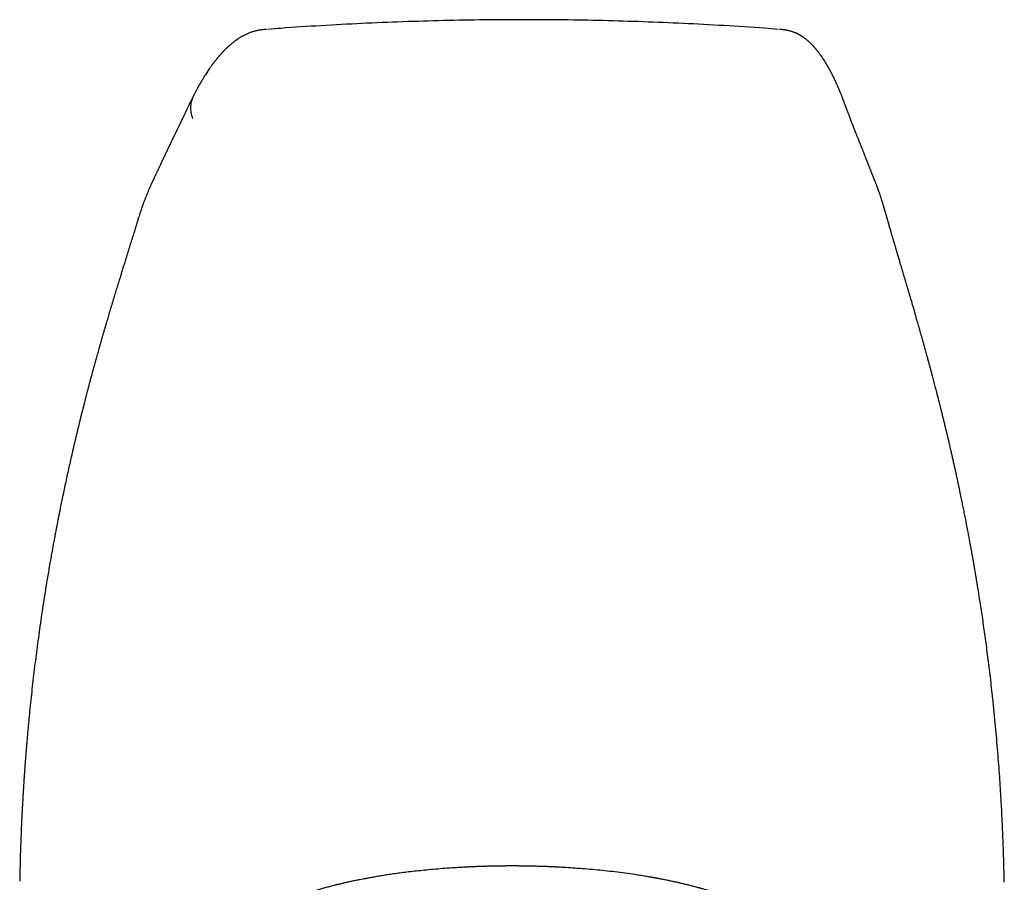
# Model space of a CAD drawing. Header units: millimetres. Extents: x 8 to 597, y 12 to 456.
# Tile 7 of 8: x 287 to 337, y 413 to 456. Entities that reach past the tile are written whole.
import ezdxf

# ---------------------------------------------------------------- set-up
doc = ezdxf.new("R2010")
doc.units = ezdxf.units.MM

msp = doc.modelspace()

# ---------------------------------------------------------------- linework, layer by layer
at = {"color": 7, "linetype": 'Continuous', "lineweight": 30}
for p, q in [((328.681, 452.156), (328.682, 452.152)), ((293.247, 446.403), (293.243, 446.391)), ((330.801, 446.545), (330.805, 446.532)), ((293.137, 446.055), (293.157, 446.119)), ((330.997, 445.868), (331.009, 445.825)), ((287.157, 412.683), (287.157, 412.645)), ((287.159, 412.76), (287.158, 412.69))]:
    msp.add_line(p, q, dxfattribs=at)
for points, knots in [([(312.564, 456.102), (311.913, 456.1), (310.575, 456.096), (308.549, 456.059), (306.487, 455.999), (304.426, 455.913), (302.377, 455.802), (300.796, 455.703), (299.903, 455.633), (299.684, 455.616)], [0, 0, 0, 0, 0.151397, 0.311342, 0.47136, 0.631438, 0.791562, 0.94886, 1, 1, 1, 1]), ([(325.435, 455.616), (325.209, 455.633), (324.299, 455.705), (322.702, 455.805), (320.658, 455.915), (318.625, 455.999), (316.604, 456.058), (314.583, 456.096), (313.236, 456.1), (312.562, 456.103)], [0, 0, 0, 0, 0.052758, 0.21263, 0.37248, 0.529442, 0.686357, 0.843214, 1, 1, 1, 1]), ([(299.608, 455.613), (299.577, 455.61), (299.507, 455.605), (299.425, 455.597), (299.358, 455.589), (299.294, 455.58), (299.225, 455.568), (299.153, 455.555), (299.08, 455.538), (298.976, 455.512), (298.845, 455.472), (298.689, 455.413), (298.544, 455.347), (298.435, 455.291), (298.356, 455.247), (298.305, 455.217), (298.253, 455.185), (298.207, 455.155), (298.166, 455.129), (298.133, 455.106), (298.099, 455.082), (298.066, 455.059), (298.036, 455.037), (298.004, 455.013), (297.97, 454.987), (297.933, 454.958), (297.889, 454.923), (297.838, 454.881), (297.779, 454.83), (297.731, 454.788), (297.693, 454.753), (297.664, 454.727), (297.636, 454.7), (297.607, 454.673), (297.577, 454.644), (297.549, 454.617), (297.524, 454.592), (297.501, 454.569), (297.477, 454.544), (297.452, 454.519), (297.426, 454.492), (297.401, 454.465), (297.377, 454.44), (297.356, 454.417), (297.338, 454.397), (297.321, 454.379), (297.306, 454.362), (297.292, 454.347), (297.281, 454.334), (297.269, 454.321), (297.256, 454.306), (297.241, 454.289), (297.223, 454.269), (297.204, 454.247), (297.185, 454.224), (297.164, 454.2), (297.144, 454.176), (297.124, 454.151), (297.104, 454.127), (297.084, 454.103), (297.062, 454.075), (297.037, 454.045), (297.011, 454.011), (296.986, 453.979), (296.961, 453.946), (296.936, 453.914), (296.913, 453.883), (296.89, 453.852), (296.867, 453.821), (296.842, 453.788), (296.815, 453.751), (296.786, 453.709), (296.755, 453.665), (296.712, 453.604), (296.659, 453.526), (296.594, 453.428), (296.537, 453.34), (296.489, 453.265), (296.451, 453.203), (296.413, 453.142), (296.381, 453.088), (296.355, 453.044), (296.334, 453.009), (296.315, 452.977), (296.3, 452.951), (296.288, 452.931), (296.279, 452.915), (296.269, 452.897), (296.257, 452.876), (296.243, 452.852), (296.227, 452.824), (296.21, 452.794), (296.191, 452.76), (296.17, 452.722), (296.147, 452.68), (296.122, 452.635), (296.094, 452.584), (296.064, 452.527), (296.03, 452.463), (295.994, 452.393), (295.964, 452.337), (295.947, 452.303), (295.943, 452.294)], [0, 0, 0, 0, 0.00596, 0.013625, 0.021458, 0.029899, 0.039034, 0.051266, 0.062903, 0.073984, 0.103337, 0.132665, 0.161993, 0.191354, 0.202895, 0.214505, 0.226685, 0.239539, 0.247659, 0.256063, 0.264749, 0.27319, 0.280977, 0.288114, 0.298641, 0.308713, 0.318331, 0.33519, 0.352443, 0.36983, 0.378533, 0.38732, 0.396202, 0.405179, 0.414542, 0.424615, 0.431798, 0.439303, 0.447129, 0.455277, 0.463747, 0.472393, 0.480464, 0.487194, 0.493361, 0.498966, 0.50401, 0.508491, 0.51241, 0.515968, 0.520431, 0.525575, 0.531399, 0.537905, 0.54509, 0.551598, 0.558578, 0.56579, 0.572771, 0.579511, 0.58601, 0.595734, 0.604863, 0.613396, 0.622374, 0.630924, 0.639251, 0.647356, 0.655257, 0.663389, 0.673497, 0.684171, 0.695411, 0.70707, 0.730069, 0.753737, 0.778008, 0.792581, 0.807014, 0.820987, 0.834499, 0.842823, 0.850535, 0.857527, 0.863798, 0.867371, 0.870667, 0.874388, 0.879009, 0.884531, 0.890332, 0.896877, 0.904167, 0.9122, 0.920977, 0.930498, 0.940763, 0.952915, 0.965966, 0.979918, 0.99477, 1, 1, 1, 1]), ([(328.685, 452.157), (328.682, 452.164), (328.671, 452.193), (328.652, 452.242), (328.627, 452.304), (328.604, 452.361), (328.583, 452.412), (328.564, 452.459), (328.546, 452.501), (328.53, 452.539), (328.516, 452.573), (328.504, 452.603), (328.492, 452.63), (328.481, 452.656), (328.47, 452.682), (328.459, 452.707), (328.448, 452.731), (328.432, 452.767), (328.411, 452.814), (328.386, 452.87), (328.362, 452.923), (328.34, 452.972), (328.32, 453.015), (328.3, 453.056), (328.281, 453.096), (328.264, 453.132), (328.249, 453.163), (328.237, 453.189), (328.223, 453.217), (328.209, 453.246), (328.193, 453.278), (328.175, 453.313), (328.157, 453.35), (328.137, 453.389), (328.116, 453.429), (328.095, 453.468), (328.074, 453.508), (328.053, 453.548), (328.031, 453.587), (328.012, 453.623), (327.995, 453.654), (327.98, 453.68), (327.967, 453.703), (327.954, 453.726), (327.939, 453.752), (327.922, 453.782), (327.903, 453.814), (327.883, 453.848), (327.864, 453.88), (327.845, 453.912), (327.826, 453.942), (327.808, 453.971), (327.791, 453.998), (327.775, 454.024), (327.758, 454.05), (327.741, 454.077), (327.724, 454.104), (327.706, 454.13), (327.689, 454.156), (327.671, 454.183), (327.652, 454.211), (327.632, 454.24), (327.613, 454.268), (327.594, 454.295), (327.576, 454.319), (327.56, 454.342), (327.545, 454.363), (327.53, 454.383), (327.515, 454.403), (327.498, 454.426), (327.477, 454.453), (327.452, 454.486), (327.425, 454.52), (327.4, 454.552), (327.377, 454.58), (327.358, 454.604), (327.339, 454.626), (327.322, 454.647), (327.306, 454.666), (327.291, 454.683), (327.277, 454.699), (327.265, 454.713), (327.253, 454.727), (327.24, 454.741), (327.223, 454.759), (327.201, 454.783), (327.175, 454.811), (327.147, 454.84), (327.119, 454.869), (327.09, 454.898), (327.06, 454.927), (327.025, 454.959), (326.986, 454.995), (326.94, 455.036), (326.891, 455.077), (326.847, 455.112), (326.811, 455.14), (326.785, 455.159), (326.76, 455.177), (326.737, 455.194), (326.715, 455.21), (326.693, 455.224), (326.672, 455.238), (326.65, 455.253), (326.625, 455.269), (326.596, 455.287), (326.563, 455.306), (326.529, 455.326), (326.494, 455.345), (326.462, 455.363), (326.432, 455.378), (326.409, 455.389), (326.39, 455.399), (326.372, 455.407), (326.352, 455.416), (326.33, 455.426), (326.296, 455.441), (326.25, 455.46), (326.192, 455.481), (326.132, 455.502), (326.069, 455.521), (326.004, 455.539), (325.95, 455.552), (325.908, 455.561), (325.881, 455.567), (325.854, 455.572), (325.829, 455.576), (325.805, 455.58), (325.777, 455.585), (325.737, 455.591), (325.688, 455.597), (325.626, 455.603), (325.562, 455.609), (325.517, 455.612), (325.498, 455.614)], [0, 0, 0, 0, 0.003804, 0.017129, 0.029566, 0.041115, 0.051777, 0.061383, 0.070132, 0.078025, 0.085062, 0.091359, 0.096941, 0.102412, 0.107823, 0.113173, 0.118462, 0.123691, 0.136497, 0.148885, 0.160522, 0.171332, 0.181315, 0.19006, 0.199167, 0.208765, 0.21465, 0.220706, 0.227055, 0.233969, 0.241616, 0.249861, 0.258704, 0.268146, 0.278122, 0.287839, 0.297064, 0.307881, 0.31793, 0.327174, 0.335594, 0.341633, 0.347334, 0.353367, 0.3598, 0.36798, 0.376727, 0.385936, 0.394933, 0.4036, 0.411935, 0.41994, 0.427614, 0.434957, 0.442066, 0.449724, 0.4581, 0.465185, 0.472714, 0.480688, 0.489105, 0.49796, 0.506674, 0.51478, 0.522372, 0.52945, 0.536013, 0.542063, 0.548111, 0.55456, 0.564081, 0.574359, 0.585395, 0.597188, 0.605394, 0.613242, 0.620601, 0.627472, 0.633852, 0.639744, 0.64485, 0.649522, 0.653887, 0.658523, 0.6635, 0.672306, 0.681794, 0.691327, 0.700863, 0.710403, 0.719944, 0.729486, 0.742609, 0.755736, 0.769181, 0.783503, 0.790543, 0.797167, 0.803268, 0.808848, 0.814145, 0.819308, 0.824053, 0.828886, 0.834379, 0.840563, 0.847428, 0.85446, 0.861389, 0.867959, 0.873634, 0.878397, 0.881502, 0.884603, 0.888162, 0.892179, 0.896654, 0.90601, 0.915683, 0.92561, 0.935601, 0.945594, 0.955574, 0.959748, 0.963658, 0.967302, 0.970681, 0.973796, 0.977008, 0.980686, 0.985008, 0.989978, 0.995597, 1, 1, 1, 1]), ([(295.942, 452.288), (295.937, 452.277), (295.922, 452.249), (295.899, 452.203), (295.873, 452.152), (295.849, 452.104), (295.827, 452.06), (295.807, 452.018), (295.788, 451.98), (295.77, 451.943), (295.752, 451.906), (295.734, 451.87), (295.717, 451.834), (295.696, 451.792), (295.673, 451.743), (295.646, 451.688), (295.62, 451.634), (295.596, 451.583), (295.573, 451.536), (295.552, 451.492), (295.533, 451.452), (295.513, 451.411), (295.492, 451.367), (295.47, 451.319), (295.445, 451.268), (295.42, 451.215), (295.395, 451.163), (295.372, 451.115), (295.351, 451.071), (295.331, 451.03), (295.313, 450.991), (295.295, 450.953), (295.275, 450.913), (295.254, 450.867), (295.229, 450.816), (295.203, 450.761), (295.175, 450.703), (295.148, 450.647), (295.122, 450.594), (295.1, 450.548), (295.081, 450.509), (295.064, 450.474), (295.047, 450.438), (295.027, 450.399), (295.006, 450.356), (294.984, 450.31), (294.961, 450.264), (294.939, 450.219), (294.919, 450.178), (294.901, 450.141), (294.883, 450.104), (294.864, 450.065), (294.842, 450.02), (294.821, 449.976), (294.8, 449.934), (294.783, 449.897), (294.766, 449.863), (294.751, 449.831), (294.737, 449.803), (294.725, 449.777), (294.714, 449.754), (294.702, 449.73), (294.689, 449.703), (294.674, 449.67), (294.656, 449.634), (294.638, 449.594), (294.617, 449.551), (294.596, 449.506), (294.575, 449.461), (294.549, 449.406), (294.518, 449.339), (294.48, 449.259), (294.448, 449.191), (294.422, 449.137), (294.403, 449.096), (294.384, 449.055), (294.365, 449.015), (294.347, 448.978), (294.331, 448.944), (294.317, 448.914), (294.305, 448.888), (294.292, 448.86), (294.277, 448.83), (294.259, 448.792), (294.238, 448.748), (294.216, 448.7), (294.193, 448.653), (294.172, 448.609), (294.152, 448.566), (294.131, 448.522), (294.109, 448.476), (294.085, 448.425), (294.058, 448.369), (294.031, 448.311), (294.004, 448.254), (293.979, 448.201), (293.957, 448.155), (293.939, 448.116), (293.923, 448.082), (293.907, 448.047), (293.889, 448.007), (293.868, 447.964), (293.847, 447.918), (293.826, 447.87), (293.804, 447.823), (293.783, 447.777), (293.763, 447.732), (293.742, 447.686), (293.722, 447.639), (293.701, 447.591), (293.682, 447.547), (293.66, 447.497), (293.635, 447.439), (293.607, 447.373), (293.58, 447.306), (293.552, 447.239), (293.528, 447.178), (293.506, 447.123), (293.486, 447.071), (293.464, 447.015), (293.441, 446.955), (293.418, 446.895), (293.397, 446.836), (293.376, 446.781), (293.358, 446.729), (293.341, 446.682), (293.325, 446.636), (293.309, 446.589), (293.291, 446.537), (293.272, 446.482), (293.257, 446.436), (293.248, 446.41), (293.246, 446.403)], [0, 0, 0, 0, 0.0072684, 0.019729, 0.0313738, 0.0422036, 0.0522188, 0.06142, 0.0698076, 0.0780946, 0.0859144, 0.0937824, 0.1016987, 0.1096631, 0.1216042, 0.133648, 0.145306, 0.1562393, 0.1664482, 0.1759333, 0.1838964, 0.1924751, 0.2016842, 0.2115234, 0.2219925, 0.2330873, 0.2440491, 0.2534899, 0.26235, 0.2706295, 0.2783285, 0.2855236, 0.2931306, 0.3022049, 0.3120888, 0.3227828, 0.3342107, 0.3451698, 0.3552454, 0.3644374, 0.3710397, 0.3772048, 0.3837868, 0.3909683, 0.3987495, 0.4071306, 0.4157637, 0.4236885, 0.430849, 0.4372451, 0.4430958, 0.4496465, 0.4570937, 0.4654375, 0.4716941, 0.4779042, 0.4835933, 0.4887614, 0.4934084, 0.4975342, 0.5011389, 0.5047112, 0.5091426, 0.51433, 0.5202734, 0.5268684, 0.5332935, 0.5411852, 0.5484846, 0.555386, 0.5680673, 0.581276, 0.5947825, 0.6015129, 0.6082265, 0.6149232, 0.6216007, 0.6278869, 0.6335109, 0.6382075, 0.6423375, 0.6466717, 0.651595, 0.6571074, 0.6648955, 0.6726215, 0.6800158, 0.6870785, 0.6938098, 0.7003079, 0.7074863, 0.7154217, 0.724115, 0.7333089, 0.7420043, 0.750101, 0.7575217, 0.7628095, 0.7676295, 0.7727747, 0.7787433, 0.7850022, 0.7919432, 0.7989734, 0.805838, 0.812537, 0.8190217, 0.8250515, 0.8325456, 0.8391162, 0.8451841, 0.8513531, 0.8603498, 0.8695371, 0.8788422, 0.8881441, 0.8974142, 0.9037811, 0.9107904, 0.9184425, 0.926699, 0.9348543, 0.9426471, 0.950077, 0.9571441, 0.9631805, 0.9689888, 0.9752192, 0.9820408, 0.9894544, 0.9974611, 1, 1, 1, 1]), ([(295.944, 452.293), (295.939, 452.285), (295.905, 452.226), (295.862, 452.111), (295.815, 451.956), (295.79, 451.811), (295.779, 451.678), (295.782, 451.554), (295.795, 451.439), (295.816, 451.334), (295.84, 451.247), (295.863, 451.175), (295.877, 451.133), (295.884, 451.113)], [0, 0, 0, 0, 0.023735, 0.168056, 0.301301, 0.422454, 0.531136, 0.627726, 0.7289, 0.815642, 0.889319, 0.950701, 1, 1, 1, 1]), ([(330.808, 446.531), (330.802, 446.549), (330.791, 446.588), (330.776, 446.64), (330.761, 446.691), (330.748, 446.737), (330.735, 446.781), (330.723, 446.822), (330.712, 446.858), (330.701, 446.891), (330.689, 446.93), (330.674, 446.979), (330.654, 447.04), (330.633, 447.107), (330.612, 447.169), (330.593, 447.224), (330.577, 447.274), (330.559, 447.324), (330.542, 447.374), (330.524, 447.424), (330.507, 447.473), (330.49, 447.52), (330.473, 447.564), (330.458, 447.606), (330.443, 447.647), (330.427, 447.69), (330.41, 447.735), (330.391, 447.784), (330.371, 447.837), (330.351, 447.888), (330.333, 447.934), (330.318, 447.974), (330.304, 448.011), (330.291, 448.044), (330.279, 448.073), (330.269, 448.098), (330.26, 448.12), (330.252, 448.142), (330.242, 448.166), (330.231, 448.194), (330.219, 448.225), (330.199, 448.276), (330.171, 448.346), (330.141, 448.421), (330.115, 448.485), (330.095, 448.537), (330.076, 448.584), (330.058, 448.627), (330.041, 448.671), (330.023, 448.717), (330.002, 448.767), (329.984, 448.814), (329.967, 448.856), (329.953, 448.893), (329.939, 448.928), (329.926, 448.96), (329.914, 448.991), (329.902, 449.02), (329.891, 449.051), (329.876, 449.088), (329.858, 449.133), (329.838, 449.184), (329.817, 449.238), (329.796, 449.293), (329.774, 449.348), (329.752, 449.406), (329.729, 449.463), (329.707, 449.52), (329.686, 449.575), (329.666, 449.624), (329.648, 449.669), (329.631, 449.712), (329.613, 449.757), (329.593, 449.806), (329.573, 449.855), (329.554, 449.902), (329.537, 449.945), (329.521, 449.984), (329.506, 450.021), (329.491, 450.058), (329.475, 450.097), (329.458, 450.139), (329.44, 450.186), (329.42, 450.235), (329.398, 450.287), (329.377, 450.34), (329.357, 450.392), (329.337, 450.44), (329.319, 450.486), (329.302, 450.529), (329.286, 450.571), (329.268, 450.616), (329.25, 450.664), (329.232, 450.71), (329.214, 450.755), (329.198, 450.796), (329.183, 450.836), (329.168, 450.874), (329.155, 450.908), (329.143, 450.94), (329.133, 450.968), (329.123, 450.992), (329.115, 451.014), (329.107, 451.035), (329.099, 451.057), (329.09, 451.08), (329.079, 451.11), (329.065, 451.146), (329.048, 451.191), (329.025, 451.251), (328.997, 451.325), (328.965, 451.411), (328.938, 451.483), (328.916, 451.541), (328.9, 451.586), (328.884, 451.628), (328.869, 451.667), (328.856, 451.703), (328.845, 451.733), (328.835, 451.757), (328.827, 451.779), (328.817, 451.805), (328.807, 451.834), (328.794, 451.866), (328.781, 451.901), (328.766, 451.94), (328.75, 451.982), (328.733, 452.026), (328.715, 452.074), (328.698, 452.117), (328.688, 452.143), (328.684, 452.152)], [0, 0, 0, 0, 0.005081, 0.010636, 0.016676, 0.023202, 0.029579, 0.035286, 0.040441, 0.045045, 0.049168, 0.056938, 0.065555, 0.075014, 0.085004, 0.09186, 0.098873, 0.106043, 0.113369, 0.120635, 0.127377, 0.134633, 0.141142, 0.14708, 0.153156, 0.15956, 0.166266, 0.173673, 0.181831, 0.190741, 0.196981, 0.203294, 0.209042, 0.214194, 0.21875, 0.22271, 0.226075, 0.229299, 0.23311, 0.23752, 0.242526, 0.248129, 0.262196, 0.276176, 0.285177, 0.293724, 0.301597, 0.308798, 0.315325, 0.323443, 0.332022, 0.341082, 0.347419, 0.353842, 0.3599, 0.365554, 0.370805, 0.375691, 0.380872, 0.386587, 0.395038, 0.404115, 0.413363, 0.422779, 0.432352, 0.441655, 0.451975, 0.461595, 0.470662, 0.479461, 0.486521, 0.493465, 0.501025, 0.509415, 0.518634, 0.526395, 0.533872, 0.540861, 0.54736, 0.55337, 0.560585, 0.568415, 0.576996, 0.58633, 0.596415, 0.606862, 0.616805, 0.626214, 0.63509, 0.643432, 0.651792, 0.660762, 0.670341, 0.680528, 0.68896, 0.697705, 0.706046, 0.713785, 0.720919, 0.727451, 0.733379, 0.738426, 0.742935, 0.747266, 0.751898, 0.756833, 0.76207, 0.770911, 0.780501, 0.79084, 0.810159, 0.829169, 0.847841, 0.8583, 0.868422, 0.877934, 0.886834, 0.895124, 0.902816, 0.907066, 0.912108, 0.917943, 0.924572, 0.931994, 0.940209, 0.949219, 0.959024, 0.969623, 0.981019, 0.99321, 1, 1, 1, 1]), ([(293.243, 446.391), (293.228, 446.345), (293.199, 446.258), (293.172, 446.169), (293.159, 446.127)], [0, 0, 0, 0, 0.526485, 1, 1, 1, 1]), ([(331.009, 445.825), (331.003, 445.848), (330.988, 445.898), (330.972, 445.955), (330.956, 446.009), (330.942, 446.058), (330.929, 446.107), (330.914, 446.156), (330.899, 446.212), (330.881, 446.275), (330.862, 446.342), (330.843, 446.407), (330.827, 446.464), (330.815, 446.509), (330.808, 446.534), (330.804, 446.546)], [0, 0, 0, 0, 0.091058, 0.208938, 0.308304, 0.388261, 0.449652, 0.511197, 0.578625, 0.656047, 0.740073, 0.826852, 0.898511, 0.95507, 1, 1, 1, 1]), ([(293.137, 446.055), (293.135, 446.05), (293.124, 446.012), (293.104, 445.947), (293.078, 445.863), (293.056, 445.791), (293.037, 445.73), (293.021, 445.678), (293.005, 445.627), (292.988, 445.573), (292.97, 445.514), (292.952, 445.455), (292.935, 445.402), (292.91, 445.321), (292.875, 445.206), (292.832, 445.067), (292.786, 444.921), (292.744, 444.787), (292.708, 444.671), (292.682, 444.587), (292.661, 444.521), (292.64, 444.453), (292.62, 444.39), (292.604, 444.338), (292.59, 444.293), (292.574, 444.241), (292.553, 444.174), (292.53, 444.1), (292.504, 444.018), (292.475, 443.926), (292.441, 443.815), (292.404, 443.698), (292.367, 443.576), (292.332, 443.465), (292.299, 443.359), (292.269, 443.261), (292.237, 443.16), (292.207, 443.061), (292.173, 442.952), (292.135, 442.828), (292.094, 442.693), (292.053, 442.558), (292.013, 442.428), (291.971, 442.29), (291.935, 442.172), (291.904, 442.069), (291.879, 441.989), (291.857, 441.915), (291.838, 441.852), (291.82, 441.792), (291.799, 441.724), (291.768, 441.619), (291.728, 441.485), (291.682, 441.332), (291.64, 441.189), (291.601, 441.057), (291.563, 440.928), (291.523, 440.793), (291.48, 440.645), (291.433, 440.484), (291.385, 440.319), (291.338, 440.158), (291.294, 440.005), (291.25, 439.851), (291.205, 439.691), (291.16, 439.531), (291.117, 439.38), (291.076, 439.231), (291.025, 439.05), (290.965, 438.834), (290.899, 438.593), (290.836, 438.362), (290.777, 438.145), (290.729, 437.965), (290.688, 437.811), (290.651, 437.672), (290.611, 437.52), (290.571, 437.365), (290.536, 437.234), (290.511, 437.134), (290.493, 437.068), (290.479, 437.011), (290.464, 436.954), (290.446, 436.885), (290.419, 436.777), (290.381, 436.63), (290.336, 436.45), (290.29, 436.268), (290.244, 436.085), (290.199, 435.902), (290.159, 435.738), (290.124, 435.597), (290.095, 435.478), (290.067, 435.364), (290.041, 435.255), (290.017, 435.155), (289.997, 435.07), (289.982, 435.006), (289.971, 434.959), (289.961, 434.918), (289.95, 434.874), (289.934, 434.803), (289.909, 434.699), (289.876, 434.556), (289.836, 434.386), (289.791, 434.189), (289.704, 433.809), (289.579, 433.251), (289.42, 432.517), (289.306, 431.97), (289.235, 431.623), (289.208, 431.488), (289.185, 431.376), (289.167, 431.285), (289.153, 431.217), (289.143, 431.166), (289.135, 431.125), (289.125, 431.074), (289.111, 431.004), (289.092, 430.909), (289.069, 430.791), (289.042, 430.648), (289.009, 430.481), (288.973, 430.291), (288.933, 430.079), (288.889, 429.843), (288.841, 429.586), (288.791, 429.305), (288.736, 429.002), (288.679, 428.676), (288.62, 428.329), (288.558, 427.967), (288.497, 427.596), (288.437, 427.224), (288.336, 426.579), (288.199, 425.668), (288.038, 424.495), (287.892, 423.341), (287.761, 422.206), (287.673, 421.36), (287.618, 420.796), (287.591, 420.509), (287.564, 420.224), (287.539, 419.942), (287.516, 419.672), (287.494, 419.406), (287.473, 419.151), (287.454, 418.91), (287.438, 418.697), (287.424, 418.514), (287.413, 418.36), (287.404, 418.236), (287.397, 418.14), (287.393, 418.078), (287.39, 418.039), (287.388, 418.011), (287.385, 417.973), (287.382, 417.917), (287.376, 417.837), (287.369, 417.726), (287.359, 417.585), (287.348, 417.413), (287.336, 417.211), (287.322, 416.98), (287.307, 416.724), (287.292, 416.445), (287.276, 416.144), (287.26, 415.816), (287.243, 415.461), (287.227, 415.08), (287.211, 414.671), (287.196, 414.236), (287.182, 413.774), (287.169, 413.285), (287.161, 412.944), (287.157, 412.766), (287.157, 412.76)], [0, 0, 0, 0, 0.000767, 0.005159, 0.008972, 0.012163, 0.014881, 0.017265, 0.019241, 0.021702, 0.024491, 0.027075, 0.029413, 0.031554, 0.03765, 0.044519, 0.049457, 0.056168, 0.061405, 0.063784, 0.066422, 0.06932, 0.071974, 0.074009, 0.075435, 0.077335, 0.080043, 0.083251, 0.085959, 0.089474, 0.09379, 0.098463, 0.102577, 0.107162, 0.110671, 0.113991, 0.11771, 0.121432, 0.124389, 0.129195, 0.134172, 0.138318, 0.142889, 0.147371, 0.152026, 0.154649, 0.157471, 0.159932, 0.161898, 0.163599, 0.165766, 0.168454, 0.173707, 0.178598, 0.183, 0.187203, 0.191065, 0.195122, 0.199747, 0.204802, 0.210056, 0.214873, 0.219478, 0.224017, 0.228933, 0.234024, 0.238435, 0.242587, 0.247321, 0.254696, 0.26192, 0.268799, 0.275162, 0.281181, 0.284719, 0.288793, 0.293405, 0.298126, 0.302411, 0.304928, 0.306875, 0.30828, 0.309894, 0.311897, 0.314291, 0.319403, 0.324707, 0.330026, 0.335358, 0.340706, 0.346001, 0.349606, 0.35306, 0.356363, 0.359515, 0.362515, 0.365073, 0.366882, 0.368106, 0.369149, 0.370438, 0.371972, 0.375322, 0.379456, 0.384372, 0.39007, 0.39655, 0.417225, 0.438365, 0.45997, 0.464461, 0.468334, 0.471567, 0.474159, 0.476112, 0.477441, 0.478552, 0.479616, 0.481839, 0.484568, 0.48786, 0.492012, 0.496812, 0.502259, 0.508352, 0.515092, 0.522479, 0.530513, 0.539193, 0.548519, 0.558492, 0.568916, 0.579607, 0.590241, 0.600819, 0.634775, 0.66814, 0.700918, 0.733109, 0.764716, 0.77288, 0.781005, 0.789089, 0.797134, 0.80488, 0.81203, 0.819691, 0.826525, 0.83253, 0.837707, 0.842055, 0.845576, 0.848268, 0.850132, 0.850879, 0.851529, 0.852571, 0.854063, 0.856264, 0.859422, 0.863428, 0.868281, 0.873983, 0.880534, 0.887933, 0.895686, 0.904194, 0.913458, 0.923476, 0.934251, 0.945781, 0.958067, 0.97111, 0.98491, 0.999468, 1, 1, 1, 1]), ([(336.849, 412.595), (336.848, 412.597), (336.843, 412.822), (336.832, 413.27), (336.817, 413.85), (336.801, 414.34), (336.786, 414.741), (336.77, 415.143), (336.752, 415.547), (336.732, 415.959), (336.708, 416.417), (336.679, 416.926), (336.644, 417.49), (336.604, 418.08), (336.558, 418.698), (336.507, 419.338), (336.45, 420.001), (336.387, 420.687), (336.316, 421.397), (336.246, 422.062), (336.178, 422.666), (336.116, 423.194), (336.053, 423.703), (335.991, 424.192), (335.929, 424.661), (335.867, 425.11), (335.805, 425.553), (335.742, 425.987), (335.678, 426.413), (335.616, 426.814), (335.557, 427.192), (335.507, 427.498), (335.468, 427.738), (335.439, 427.915), (335.412, 428.076), (335.388, 428.22), (335.369, 428.327), (335.356, 428.403), (335.348, 428.452), (335.34, 428.497), (335.333, 428.538), (335.325, 428.585), (335.315, 428.643), (335.302, 428.718), (335.281, 428.839), (335.251, 429.008), (335.212, 429.224), (335.171, 429.454), (335.127, 429.692), (335.082, 429.938), (335.035, 430.188), (334.984, 430.455), (334.93, 430.734), (334.874, 431.023), (334.817, 431.305), (334.761, 431.584), (334.703, 431.868), (334.638, 432.183), (334.563, 432.538), (334.478, 432.934), (334.386, 433.356), (334.307, 433.714), (334.243, 433.997), (334.2, 434.188), (334.16, 434.36), (334.125, 434.51), (334.095, 434.639), (334.07, 434.746), (334.05, 434.831), (334.035, 434.896), (334.025, 434.941), (334.015, 434.98), (334.004, 435.027), (333.989, 435.093), (333.969, 435.176), (333.94, 435.296), (333.906, 435.437), (333.87, 435.586), (333.84, 435.711), (333.815, 435.816), (333.791, 435.911), (333.762, 436.029), (333.727, 436.174), (333.681, 436.357), (333.631, 436.557), (333.577, 436.771), (333.522, 436.988), (333.471, 437.186), (333.425, 437.364), (333.385, 437.519), (333.346, 437.668), (333.308, 437.815), (333.268, 437.967), (333.222, 438.14), (333.173, 438.324), (333.123, 438.511), (333.074, 438.692), (333.023, 438.881), (332.973, 439.063), (332.926, 439.233), (332.885, 439.382), (332.845, 439.527), (332.804, 439.674), (332.762, 439.825), (332.72, 439.975), (332.679, 440.121), (332.64, 440.26), (332.6, 440.402), (332.558, 440.548), (332.516, 440.695), (332.477, 440.832), (332.44, 440.958), (332.409, 441.067), (332.381, 441.163), (332.355, 441.255), (332.325, 441.359), (332.292, 441.47), (332.261, 441.578), (332.233, 441.675), (332.205, 441.77), (332.177, 441.867), (332.148, 441.966), (332.12, 442.06), (332.096, 442.14), (332.076, 442.21), (332.055, 442.28), (332.033, 442.355), (332.012, 442.428), (331.993, 442.492), (331.975, 442.551), (331.956, 442.617), (331.933, 442.693), (331.911, 442.769), (331.891, 442.836), (331.871, 442.903), (331.849, 442.978), (331.825, 443.058), (331.803, 443.132), (331.784, 443.198), (331.762, 443.27), (331.739, 443.35), (331.715, 443.428), (331.694, 443.498), (331.675, 443.564), (331.649, 443.651), (331.618, 443.756), (331.584, 443.871), (331.553, 443.975), (331.523, 444.075), (331.499, 444.156), (331.481, 444.217), (331.467, 444.262), (331.453, 444.31), (331.437, 444.366), (331.418, 444.428), (331.4, 444.489), (331.385, 444.542), (331.372, 444.585), (331.359, 444.627), (331.344, 444.679), (331.326, 444.74), (331.308, 444.8), (331.292, 444.854), (331.278, 444.903), (331.263, 444.952), (331.247, 445.008), (331.229, 445.07), (331.208, 445.14), (331.188, 445.21), (331.17, 445.27), (331.154, 445.327), (331.135, 445.39), (331.112, 445.47), (331.085, 445.563), (331.059, 445.652), (331.035, 445.734), (331.015, 445.804), (331.003, 445.847), (330.997, 445.868)], [0, 0, 0, 0, 0.000149, 0.01903, 0.037924, 0.049205, 0.060512, 0.071846, 0.083206, 0.094731, 0.10677, 0.121918, 0.137832, 0.154512, 0.171958, 0.190171, 0.208806, 0.228182, 0.248301, 0.269162, 0.284636, 0.299634, 0.314073, 0.327955, 0.341279, 0.354045, 0.366253, 0.379037, 0.391146, 0.40258, 0.413339, 0.423422, 0.428774, 0.433889, 0.438523, 0.442613, 0.44616, 0.447702, 0.449114, 0.450394, 0.451543, 0.452679, 0.454352, 0.45658, 0.459057, 0.46473, 0.471048, 0.477621, 0.484435, 0.491491, 0.49875, 0.505937, 0.514412, 0.522705, 0.530815, 0.538743, 0.54674, 0.55525, 0.565953, 0.577386, 0.589552, 0.602452, 0.60845, 0.614052, 0.619036, 0.623401, 0.627146, 0.63022, 0.632696, 0.634573, 0.635852, 0.636625, 0.637978, 0.63991, 0.642422, 0.645243, 0.650334, 0.654809, 0.658283, 0.661264, 0.663964, 0.666615, 0.671588, 0.676697, 0.682762, 0.689173, 0.695598, 0.701911, 0.706745, 0.711351, 0.715698, 0.720019, 0.724452, 0.729333, 0.735483, 0.740944, 0.746252, 0.751803, 0.758046, 0.762891, 0.767274, 0.7717, 0.776276, 0.780899, 0.785663, 0.790229, 0.794488, 0.798667, 0.80365, 0.808416, 0.812697, 0.816699, 0.820572, 0.823194, 0.826058, 0.829514, 0.833455, 0.837012, 0.840126, 0.843218, 0.846524, 0.849888, 0.853225, 0.856055, 0.858115, 0.860425, 0.863229, 0.86589, 0.868039, 0.869875, 0.872106, 0.875069, 0.877853, 0.880125, 0.882344, 0.885114, 0.888217, 0.890886, 0.893132, 0.895739, 0.898919, 0.901968, 0.904482, 0.90678, 0.909598, 0.914436, 0.91885, 0.922837, 0.926653, 0.930549, 0.932379, 0.934144, 0.936053, 0.93828, 0.940825, 0.943405, 0.945488, 0.947063, 0.948598, 0.950683, 0.953357, 0.956041, 0.958149, 0.959995, 0.962111, 0.964306, 0.966889, 0.969901, 0.973099, 0.975682, 0.977586, 0.98023, 0.983713, 0.987872, 0.992047, 0.995153, 0.997607, 1, 1, 1, 1]), ([(323.288, 411.695), (323.248, 411.711), (323.174, 411.742), (323.069, 411.782), (322.984, 411.815), (322.917, 411.841), (322.863, 411.861), (322.816, 411.878), (322.742, 411.905), (322.641, 411.941), (322.514, 411.985), (322.384, 412.028), (322.248, 412.073), (322.099, 412.12), (321.964, 412.162), (321.851, 412.196), (321.763, 412.222), (321.677, 412.247), (321.597, 412.27), (321.524, 412.29), (321.461, 412.307), (321.4, 412.324), (321.331, 412.343), (321.248, 412.365), (321.151, 412.391), (321.044, 412.418), (320.908, 412.452), (320.752, 412.491), (320.579, 412.532), (320.413, 412.57), (320.25, 412.606), (320.109, 412.637), (319.986, 412.663), (319.884, 412.684), (319.777, 412.706), (319.667, 412.728), (319.555, 412.75), (319.449, 412.77), (319.354, 412.788), (319.273, 412.803), (319.208, 412.815), (319.153, 412.825), (319.097, 412.835), (319.031, 412.847), (318.951, 412.861), (318.851, 412.878), (318.733, 412.897), (318.603, 412.919), (318.469, 412.94), (318.335, 412.961), (318.081, 412.999), (317.704, 413.053), (317.2, 413.117), (316.694, 413.174), (316.189, 413.225), (315.688, 413.27), (315.199, 413.307), (314.79, 413.334), (314.46, 413.352), (314.207, 413.365), (313.958, 413.377), (313.714, 413.386), (313.476, 413.395), (313.244, 413.401), (313.042, 413.406), (312.875, 413.41), (312.746, 413.412), (312.637, 413.414), (312.554, 413.415), (312.481, 413.416), (312.404, 413.416), (312.301, 413.417), (312.174, 413.418), (312.043, 413.418), (311.916, 413.418), (311.805, 413.418), (311.705, 413.417), (311.623, 413.416), (311.562, 413.416), (311.518, 413.415), (311.465, 413.415), (311.386, 413.414), (311.263, 413.412), (311.104, 413.409), (310.908, 413.405), (310.702, 413.4), (310.492, 413.394), (310.281, 413.386), (310.053, 413.377), (309.807, 413.366), (309.545, 413.353), (309.268, 413.337), (308.915, 413.315), (308.5, 413.285), (308.034, 413.246), (307.595, 413.204), (307.181, 413.16), (306.796, 413.116), (306.439, 413.071), (306.109, 413.026), (305.804, 412.982), (305.528, 412.94), (305.28, 412.9), (305.057, 412.862), (304.888, 412.832), (304.765, 412.81), (304.676, 412.794), (304.577, 412.775), (304.459, 412.753), (304.301, 412.722), (304.111, 412.683), (303.9, 412.639), (303.696, 412.595), (303.505, 412.551), (303.326, 412.509), (303.16, 412.469), (303.012, 412.433), (302.883, 412.4), (302.772, 412.37), (302.667, 412.342), (302.558, 412.313), (302.447, 412.282), (302.333, 412.25), (302.223, 412.218), (302.117, 412.186), (302.022, 412.157), (301.937, 412.131), (301.858, 412.107), (301.776, 412.08), (301.682, 412.05), (301.58, 412.016), (301.477, 411.982), (301.378, 411.947), (301.285, 411.914), (301.196, 411.882), (301.121, 411.855), (301.054, 411.83), (300.988, 411.805), (300.908, 411.774), (300.814, 411.737), (300.747, 411.71), (300.712, 411.695)], [0, 0, 0, 0, 0.007348, 0.013536, 0.018567, 0.022444, 0.025279, 0.027941, 0.030612, 0.03797, 0.045373, 0.052233, 0.059669, 0.068039, 0.076647, 0.081473, 0.086155, 0.090659, 0.094974, 0.098788, 0.101949, 0.104717, 0.108311, 0.112561, 0.117466, 0.123025, 0.128782, 0.137712, 0.146152, 0.154104, 0.161648, 0.169509, 0.174136, 0.178916, 0.18385, 0.188937, 0.194178, 0.199159, 0.203454, 0.207063, 0.209987, 0.212227, 0.214498, 0.217428, 0.221018, 0.225266, 0.230697, 0.236547, 0.242374, 0.248178, 0.253958, 0.275157, 0.296146, 0.316896, 0.337381, 0.357474, 0.376824, 0.395401, 0.405474, 0.415317, 0.424933, 0.434328, 0.443503, 0.452463, 0.461018, 0.466766, 0.471713, 0.47586, 0.479203, 0.481255, 0.484225, 0.488148, 0.493015, 0.49883, 0.503104, 0.507625, 0.511523, 0.514647, 0.517002, 0.518587, 0.519654, 0.523145, 0.52755, 0.533889, 0.541401, 0.550083, 0.557518, 0.565638, 0.574444, 0.583938, 0.594124, 0.605005, 0.616205, 0.635534, 0.654046, 0.671716, 0.688522, 0.704447, 0.71922, 0.733124, 0.746141, 0.758227, 0.768868, 0.778686, 0.787639, 0.791521, 0.795209, 0.79955, 0.804941, 0.811384, 0.821124, 0.83128, 0.840948, 0.850126, 0.858811, 0.867002, 0.874597, 0.880776, 0.8864, 0.891508, 0.896906, 0.902979, 0.908462, 0.9146, 0.920517, 0.925622, 0.93004, 0.934192, 0.938485, 0.943592, 0.949603, 0.955499, 0.96091, 0.966391, 0.971399, 0.976365, 0.979315, 0.983153, 0.987878, 0.993493, 1, 1, 1, 1])]:
    msp.add_open_spline(points, degree=3, knots=knots, dxfattribs=at)

doc.saveas('drawing.dxf')
